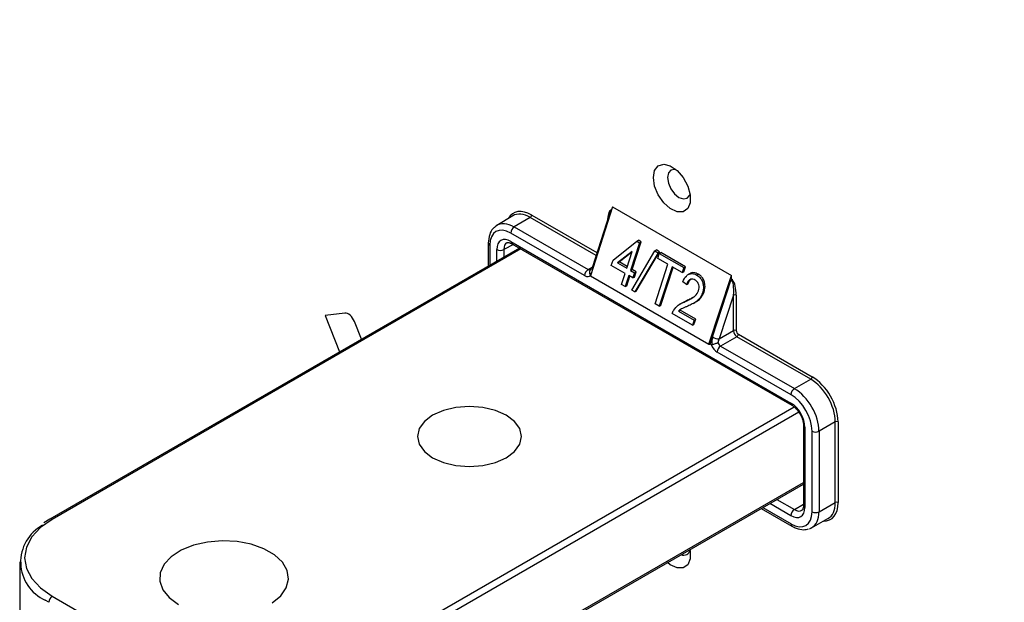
# Paper-space layout 'Sheet1' of a CAD drawing. Header units: millimetres. Extents: x -7 to 413, y -20 to 277.
# Tile 69 of 105: x 287 to 307, y 180 to 191. Entities that reach past the tile are written whole.
import ezdxf

# ---------------------------------------------------------------- set-up
doc = ezdxf.new("R2010")
doc.units = ezdxf.units.MM

psp = doc.layouts.new('Sheet1')

# ---------------------------------------------------------------- linework, layer by layer
at = {"color": 7, "linetype": 'Continuous', "lineweight": 25}
for p, q in [((298.9, 187.614), (298.454, 186.222)), ((298.878, 187.548), (298.877, 187.548)), ((298.877, 187.548), (298.878, 187.548)), ((298.9, 187.614), (301.298, 186.229)), ((296.889, 187.431), (296.566, 187.237)), ((297.242, 187.398), (296.919, 187.205)), ((298.83, 187.451), (298.494, 186.4)), ((298.337, 186.223), (296.849, 187.083)), ((296.919, 187.205), (298.407, 186.345)), ((296.395, 186.878), (296.395, 186.417)), ((296.85, 186.914), (302.499, 183.653)), ((296.871, 186.868), (302.519, 183.607)), ((298.911, 186.537), (299.391, 186.92)), ((299.446, 186.888), (299.264, 186.33)), ((299.295, 186.348), (299.478, 186.906)), ((299.391, 186.92), (299.422, 186.938)), ((299.391, 186.92), (299.446, 186.888)), ((299.478, 186.906), (299.422, 186.938)), ((299.446, 186.888), (299.478, 186.906)), ((297.024, 186.779), (287.55, 181.31)), ((299.296, 186.711), (299.003, 186.481)), ((299.034, 186.499), (299.293, 186.702)), ((299.188, 186.374), (299.296, 186.711)), ((299.288, 185.928), (299.754, 186.724)), ((299.819, 186.686), (299.348, 185.894)), ((299.379, 185.911), (299.85, 186.704)), ((299.754, 186.724), (299.785, 186.742)), ((299.754, 186.724), (299.819, 186.686)), ((299.85, 186.704), (299.785, 186.742)), ((299.811, 186.571), (299.844, 186.672)), ((299.819, 186.686), (299.85, 186.704)), ((299.844, 186.672), (299.875, 186.69)), ((299.844, 186.672), (300.339, 186.386)), ((300.371, 186.404), (299.875, 186.69)), ((298.876, 186.426), (298.911, 186.537)), ((299.003, 186.481), (299.034, 186.499)), ((299.003, 186.481), (299.188, 186.374)), ((299.197, 186.405), (299.034, 186.499)), ((300.015, 186.453), (299.811, 186.571)), ((298.449, 186.333), (298.458, 186.341)), ((299.153, 186.266), (298.876, 186.426)), ((299.264, 186.33), (299.295, 186.348)), ((299.264, 186.33), (299.345, 186.283)), ((299.377, 186.301), (299.295, 186.348)), ((299.345, 186.283), (299.31, 186.176)), ((299.341, 186.193), (299.377, 186.301)), ((299.345, 186.283), (299.377, 186.301)), ((299.76, 185.656), (300.015, 186.453)), ((300.102, 186.403), (299.842, 185.608)), ((299.874, 185.626), (300.124, 186.391)), ((300.306, 186.285), (300.102, 186.403)), ((300.339, 186.386), (300.306, 186.285)), ((300.306, 186.285), (300.338, 186.303)), ((300.338, 186.303), (300.371, 186.404)), ((300.339, 186.386), (300.371, 186.404)), ((298.454, 186.222), (300.844, 184.842)), ((299.083, 186.047), (299.153, 186.266)), ((299.229, 186.223), (299.157, 186.004)), ((299.188, 186.021), (299.25, 186.21)), ((299.31, 186.176), (299.229, 186.223)), ((299.31, 186.176), (299.341, 186.193)), ((300.392, 186.044), (300.318, 186.1)), ((300.455, 186.262), (300.424, 186.244)), ((300.601, 186.234), (300.633, 186.253)), ((300.844, 184.842), (301.298, 186.229)), ((300.917, 184.986), (301.295, 186.143)), ((301.295, 186.143), (301.298, 186.151)), ((301.298, 186.151), (301.298, 186.229)), ((301.32, 186.138), (301.298, 186.151)), ((301.298, 186.151), (301.298, 186.151)), ((301.298, 186.151), (301.318, 186.139)), ((301.318, 186.139), (301.32, 186.138)), ((299.157, 186.004), (299.083, 186.047)), ((299.157, 186.004), (299.188, 186.021)), ((299.348, 185.894), (299.288, 185.928)), ((299.348, 185.894), (299.379, 185.911)), ((300.392, 186.044), (300.424, 186.062)), ((300.715, 185.875), (300.747, 185.892)), ((300.394, 185.718), (300.286, 185.662)), ((300.363, 185.699), (300.394, 185.718)), ((300.526, 185.661), (300.558, 185.679)), ((301.34, 185.83), (301.051, 184.948)), ((301.34, 185.114), (301.34, 185.83)), ((301.396, 185.83), (301.396, 185.114)), ((299.842, 185.608), (299.76, 185.656)), ((299.842, 185.608), (299.874, 185.626)), ((300.231, 185.509), (300.546, 185.328)), ((300.285, 185.664), (300.254, 185.645)), ((300.578, 185.346), (300.263, 185.527)), ((293.501, 185.466), (293.102, 185.42)), ((293.102, 185.42), (293.396, 184.685)), ((293.838, 184.94), (293.695, 185.298)), ((300.511, 185.222), (300.103, 185.458)), ((300.546, 185.328), (300.511, 185.222)), ((300.543, 185.239), (300.578, 185.346)), ((300.546, 185.328), (300.578, 185.346)), ((300.511, 185.222), (300.543, 185.239)), ((301.051, 184.948), (301.34, 185.114)), ((300.87, 184.842), (300.917, 184.986)), ((301.41, 184.992), (301.081, 184.802)), ((302.899, 184.132), (301.41, 184.992)), ((301.438, 185.041), (302.927, 184.181)), ((300.844, 184.842), (300.87, 184.842)), ((300.889, 184.831), (300.87, 184.842)), ((301.081, 184.802), (302.57, 183.943)), ((302.5, 183.82), (301.011, 184.68)), ((302.57, 183.943), (302.899, 184.132)), ((302.752, 183.204), (302.752, 181.584)), ((302.781, 183.163), (302.781, 181.543)), ((303.394, 183.275), (303.065, 183.085)), ((303.394, 181.643), (303.394, 183.275)), ((303.45, 183.275), (303.45, 181.643)), ((302.924, 181.46), (302.924, 183.086)), ((303.065, 183.085), (303.065, 181.459)), ((293.166, 176.483), (302.752, 182.017)), ((301.901, 181.526), (302.52, 181.169)), ((303.065, 181.459), (303.394, 181.643)), ((287.55, 181.31), (287.429, 181.233)), ((302.916, 181.137), (303.246, 181.32)), ((286.944, 180.448), (286.944, 178.978)), ((287.6, 179.754), (290.429, 178.121))]:
    psp.add_line(p, q, dxfattribs=at)
at = {"color": 8, "linetype": 'Continuous', "lineweight": 25}
for p, q in [((298.568, 186.632), (297.242, 187.398)), ((297.27, 187.447), (298.586, 186.687)), ((297.053, 186.763), (287.6, 181.305)), ((296.425, 186.838), (296.425, 186.433)), ((296.567, 186.516), (296.567, 186.75)), ((296.904, 186.849), (296.708, 186.75)), ((296.708, 186.75), (296.708, 186.597)), ((298.407, 186.345), (298.492, 186.396)), ((293.116, 178.121), (302.564, 183.576)), ((302.658, 183.467), (293.187, 177.999)), ((293.187, 176.529), (302.752, 182.051)), ((302.214, 181.707), (302.569, 181.502)), ((301.931, 181.543), (302.5, 181.215)), ((302.498, 181.38), (302.073, 181.626)), ((302.569, 181.502), (302.752, 181.612)), ((287.53, 179.632), (287.461, 179.674))]:
    psp.add_line(p, q, dxfattribs=at)
at = {"color": 7, "linetype": 'Continuous', "lineweight": 25, "flags": 128}
for points in [[(299.724, 188.203), (299.749, 188.344), (299.822, 188.438), (299.932, 188.47), (300.064, 188.437), (300.201, 188.343), (300.324, 188.201), (300.417, 188.03), (300.467, 187.853), (300.467, 187.694), (300.417, 187.575), (300.324, 187.511), (300.201, 187.511), (300.064, 187.575), (299.932, 187.695), (299.822, 187.855), (299.749, 188.032), (299.724, 188.203)], [(300.179, 188.363), (300.152, 188.368), (300.077, 188.353), (300.027, 188.295), (300.009, 188.203)], [(300.009, 188.203), (300.027, 188.09), (300.077, 187.974), (300.152, 187.872), (300.241, 187.801), (300.33, 187.77), (300.405, 187.784), (300.456, 187.842), (300.465, 187.867)], [(300.231, 185.509), (300.251, 185.52), (300.263, 185.527)], [(295.272, 182.55), (295.49, 182.454), (295.743, 182.394), (296.015, 182.373), (296.287, 182.394), (296.54, 182.454), (296.757, 182.55), (296.924, 182.676), (297.029, 182.822), (297.065, 182.979), (297.029, 183.136), (296.924, 183.282), (296.757, 183.408), (296.54, 183.504), (296.287, 183.565), (296.015, 183.585), (295.743, 183.565), (295.49, 183.504), (295.272, 183.408), (295.106, 183.282), (295.001, 183.136), (294.965, 182.979), (295.001, 182.822), (295.106, 182.676), (295.272, 182.55)], [(302.752, 181.584), (302.752, 181.584), (302.752, 181.583)], [(287.6, 181.305), (287.364, 181.139), (287.188, 180.95), (287.08, 180.744), (287.044, 180.53), (287.08, 180.316), (287.188, 180.11), (287.364, 179.921), (287.6, 179.754)], [(292.036, 179.623), (292.209, 179.765), (292.321, 179.927), (292.365, 180.1), (292.338, 180.273), (292.243, 180.439), (292.085, 180.587), (291.871, 180.71), (291.615, 180.802), (291.328, 180.857), (291.027, 180.872), (290.729, 180.847), (290.448, 180.782), (290.201, 180.682), (290, 180.552), (289.857, 180.399), (289.779, 180.23), (289.77, 180.056), (289.831, 179.886), (289.959, 179.728), (290.146, 179.591)], [(300.462, 180.696), (300.467, 180.668), (300.467, 180.509), (300.417, 180.389), (300.324, 180.325), (300.201, 180.325), (300.064, 180.39), (300.008, 180.433)]]:
    psp.add_lwpolyline(points, dxfattribs=at)
at = {"color": 7, "linetype": 'Continuous', "lineweight": 25}
for centre, radius, start, end in [((297.209, 187.45), 0.0616, 302.92, 357.3684), ((297.003, 187.075), 0.154, 122.9173, 177.3709), ((296.638, 186.887), 0.154, 242.6334, 297.0784), ((298.491, 186.216), 0.154, 122.9173, 177.3709), ((301.368, 185.775), 0.0616, 62.6358, 117.0765), ((301.368, 185.059), 0.0616, 62.6358, 117.0765), ((301.06, 185.235), 0.288, 240.0886, 268.1731), ((301.377, 185.043), 0.0616, 302.92, 357.3684), ((301.165, 184.673), 0.154, 122.9173, 177.3709), ((302.865, 184.184), 0.0616, 302.92, 357.3684), ((302.653, 183.813), 0.154, 122.9173, 177.3709), ((303.422, 183.22), 0.0616, 62.6359, 117.0763), ((302.995, 183.222), 0.154, 242.6335, 297.0782), ((303.422, 181.588), 0.0616, 62.6359, 117.0763), ((302.652, 181.373), 0.154, 122.9174, 177.3707), ((302.995, 181.596), 0.154, 242.6335, 297.0782), ((287.808, 180.444), 0.845, 118.3909, 245.75), ((300.339, 180.712), 0.129, 245.9999, 346.3336), ((287.683, 179.625), 0.154, 122.6068, 177.3917)]:
    psp.add_arc(centre, radius, start, end, dxfattribs=at)
at = {"color": 8, "linetype": 'Continuous', "lineweight": 25}
for centre, radius, start, end in [((296.445, 186.883), 0.0493, 185.0753, 246.2628), ((296.899, 186.908), 0.0496, 173.8854, 234.8035), ((298.517, 186.4), 0.0235, 180.4916, 237.0273), ((302.548, 183.648), 0.0498, 173.9855, 233.8364), ((302.802, 183.209), 0.0506, 186.7699, 245.5033), ((302.802, 181.59), 0.0509, 187.7869, 245.4132), ((287.571, 181.265), 0.0499, 54.1308, 114.5734), ((302.549, 181.209), 0.0494, 173.7414, 234.9287)]:
    psp.add_arc(centre, radius, start, end, dxfattribs=at)
at = {"color": 7, "linetype": 'Continuous', "lineweight": 25}
for centre, major_axis, ratio, start_param, end_param in [((282.021, -36.504), (-134.716, 261.509), 0.606737, 5.361693, 5.524843), ((281.88, -36.577), (-134.615, 261.336), 0.606756, 5.361715, 5.524865), ((281.875, -36.694), (-134.553, 261.215), 0.606756, 5.372373, 5.520825), ((297.242, 186.826), (-0.349, 0.607), 0.577332, 5.498405, 6.292411), ((298.872, 187.252), (0.015, 0.278), 0.263515, 0.214014, 1.302049), ((296.849, 186.593), (-0.3, 0.52), 0.577338, 5.497906, 7.068627), ((296.85, 186.587), (-0.2, 0.347), 0.577117, 5.499429, 7.069769), ((298.408, 186.428), (-0.0487, 0.0874), 0.577161, 2.365032, 3.274997), ((298.337, 186.387), (-0.1, 0.173), 0.577338, 2.356314, 3.398466), ((301.269, 185.868), (0.017, 0.277), 0.265333, 4.589416, 6.152283), ((301.297, 185.885), (-0.022, 0.279), 0.345761, 4.486706, 5.819893), ((293.574, 185.284), (-0.1, 0.174), 0.576825, 4.46938, 6.03972), ((301.41, 185.073), (-0.05, 0.0866), 0.57336, 0.785517, 2.356237), ((301.438, 185.09), (-0.03, 0.052), 0.577426, 0.785518, 2.356238), ((301.058, 184.904), (0.016, 0.217), 0.715275, 1.238774, 1.982431), ((301.123, 184.907), (0.066, 0.12), 0.597696, 1.561381, 2.222137), ((301.011, 184.843), (-0.1, 0.173), 0.577426, 1.314086, 2.356238), ((301.082, 184.884), (-0.05, 0.0866), 0.587589, 1.446274, 2.356238), ((302.898, 183.561), (-0.35, 0.606), 0.578006, 3.92711, 5.49783), ((302.927, 183.577), (-0.37, 0.641), 0.577426, 3.92711, 5.49783), ((302.57, 183.371), (-0.35, 0.606), 0.575974, 3.92711, 5.49783), ((302.5, 183.331), (-0.3, 0.52), 0.577426, 3.92711, 5.49783), ((302.498, 183.326), (-0.2, 0.347), 0.577644, 3.928635, 5.498975), ((302.498, 181.707), (-0.2, 0.346), 0.577338, 2.356314, 3.927034), ((302.898, 181.928), (-0.351, 0.606), 0.577332, 3.132367, 3.926535), ((302.5, 181.705), (-0.3, 0.52), 0.577338, 2.356314, 3.927034), ((302.57, 181.745), (-0.349, 0.607), 0.577348, 3.010884, 3.134112)]:
    psp.add_ellipse(centre, major_axis=major_axis, ratio=ratio, start_param=start_param, end_param=end_param, dxfattribs=at)
at = {"color": 8, "linetype": 'Continuous', "lineweight": 25}
for centre, major_axis, ratio, start_param, end_param in [((297.27, 186.842), (-0.37, 0.641), 0.577338, 5.497906, 6.620146), ((298.9, 187.268), (-0.024, 0.28), 0.343295, 6.278201, 7.485727), ((296.92, 186.633), (-0.351, 0.606), 0.577348, 5.49666, 6.333004), ((296.921, 186.627), (-0.154, 0.258), 0.568482, 6.254166, 7.060761), ((298.383, 186.448), (0.014, 0.218), 0.711639, 3.630774, 3.82423), ((302.927, 181.945), (-0.37, 0.641), 0.577338, 2.804632, 3.927034), ((302.569, 181.748), (-0.149, 0.261), 0.577298, 2.359222, 3.164933), ((302.57, 181.745), (-0.349, 0.607), 0.577348, 3.134112, 3.92828)]:
    psp.add_ellipse(centre, major_axis=major_axis, ratio=ratio, start_param=start_param, end_param=end_param, dxfattribs=at)
at = {"color": 7, "linetype": 'Continuous', "lineweight": 25}
for points, knots in [([(296.552, 187.219), (296.531, 187.205), (296.471, 187.168), (296.411, 187.049), (296.401, 186.938), (296.395, 186.878)], [0, 0, 0, 0, 0.203611, 0.571541, 1, 1, 1, 1]), ([(296.772, 186.887), (296.773, 186.888), (296.78, 186.895), (296.803, 186.898), (296.849, 186.877), (296.871, 186.868)], [0, 0, 0, 0, 0.069225, 0.575538, 1, 1, 1, 1]), ([(298.463, 186.345), (298.463, 186.345), (298.456, 186.341), (298.445, 186.331), (298.435, 186.309), (298.434, 186.281), (298.44, 186.261), (298.444, 186.251)], [0, 0, 0, 0, 0.009266, 0.237288, 0.492291, 0.74613, 1, 1, 1, 1]), ([(298.494, 186.4), (298.491, 186.392), (298.483, 186.371), (298.467, 186.348), (298.457, 186.341), (298.453, 186.338)], [0, 0, 0, 0, 0.260567, 0.707419, 1, 1, 1, 1]), ([(300.633, 186.253), (300.602, 186.267), (300.551, 186.289), (300.487, 186.282), (300.463, 186.264), (300.457, 186.26)], [0, 0, 0, 0, 0.5355856, 0.8798992, 1, 1, 1, 1]), ([(298.444, 186.251), (298.446, 186.248), (298.45, 186.24), (298.456, 186.236), (298.459, 186.234)], [0, 0, 0, 0, 0.511993, 1, 1, 1, 1]), ([(300.318, 186.1), (300.339, 186.143), (300.371, 186.208), (300.442, 186.258), (300.504, 186.269), (300.558, 186.257), (300.59, 186.241), (300.601, 186.234)], [0, 0, 0, 0, 0.340849, 0.523109, 0.705494, 0.888214, 1, 1, 1, 1]), ([(300.567, 186.135), (300.552, 186.142), (300.523, 186.156), (300.48, 186.152), (300.443, 186.132), (300.412, 186.094), (300.399, 186.062), (300.392, 186.044)], [0, 0, 0, 0, 0.227286, 0.414681, 0.602408, 0.783941, 1, 1, 1, 1]), ([(300.424, 186.062), (300.434, 186.085), (300.451, 186.124), (300.479, 186.154), (300.493, 186.158), (300.494, 186.159)], [0, 0, 0, 0, 0.597136, 0.963069, 1, 1, 1, 1]), ([(300.637, 185.919), (300.642, 185.938), (300.651, 185.977), (300.643, 186.037), (300.621, 186.088), (300.593, 186.118), (300.574, 186.131), (300.567, 186.135)], [0, 0, 0, 0, 0.2305135, 0.4730319, 0.6831565, 0.888076, 1, 1, 1, 1]), ([(300.601, 186.234), (300.629, 186.215), (300.675, 186.183), (300.717, 186.103), (300.735, 186.021), (300.734, 185.942), (300.721, 185.895), (300.715, 185.875)], [0, 0, 0, 0, 0.272937, 0.461392, 0.649426, 0.851728, 1, 1, 1, 1]), ([(300.747, 185.892), (300.754, 185.923), (300.77, 185.981), (300.762, 186.074), (300.734, 186.155), (300.688, 186.216), (300.651, 186.241), (300.633, 186.253)], [0, 0, 0, 0, 0.222565, 0.424453, 0.626181, 0.820102, 1, 1, 1, 1]), ([(301.295, 186.143), (301.295, 186.143), (301.298, 186.143), (301.306, 186.144), (301.314, 186.141), (301.318, 186.139)], [0, 0, 0, 0, 0.029293, 0.373675, 1, 1, 1, 1]), ([(300.363, 185.699), (300.389, 185.711), (300.442, 185.736), (300.527, 185.782), (300.602, 185.837), (300.628, 185.898), (300.637, 185.919)], [0, 0, 0, 0, 0.253049, 0.512473, 0.838643, 1, 1, 1, 1]), ([(300.715, 185.875), (300.701, 185.841), (300.671, 185.771), (300.594, 185.7), (300.508, 185.65), (300.449, 185.622), (300.42, 185.609)], [0, 0, 0, 0, 0.23796, 0.493368, 0.74524, 1, 1, 1, 1]), ([(300.575, 185.693), (300.588, 185.699), (300.629, 185.719), (300.696, 185.78), (300.729, 185.854), (300.747, 185.892)], [0, 0, 0, 0, 0.1683797, 0.563768, 1, 1, 1, 1]), ([(300.135, 185.527), (300.164, 185.563), (300.211, 185.622), (300.293, 185.669), (300.34, 185.689), (300.363, 185.699)], [0, 0, 0, 0, 0.44911, 0.725746, 1, 1, 1, 1]), ([(300.535, 185.791), (300.517, 185.779), (300.471, 185.752), (300.422, 185.73), (300.394, 185.718)], [0, 0, 0, 0, 0.4048534, 1, 1, 1, 1]), ([(300.103, 185.458), (300.107, 185.469), (300.113, 185.487), (300.124, 185.51), (300.131, 185.521), (300.135, 185.527)], [0, 0, 0, 0, 0.459564, 0.729318, 1, 1, 1, 1]), ([(300.42, 185.609), (300.402, 185.601), (300.367, 185.586), (300.302, 185.56), (300.259, 185.529), (300.231, 185.509)], [0, 0, 0, 0, 0.271725, 0.54363, 1, 1, 1, 1]), ([(300.889, 184.831), (300.893, 184.829), (300.899, 184.826), (300.906, 184.827), (300.91, 184.828)], [0, 0, 0, 0, 0.51669, 1, 1, 1, 1]), ([(301.025, 184.865), (301.025, 184.865), (301.017, 184.863), (300.999, 184.857), (300.968, 184.847), (300.936, 184.836), (300.918, 184.831), (300.91, 184.828)], [0, 0, 0, 0, 0.009266, 0.2372876, 0.4922915, 0.7461312, 1, 1, 1, 1]), ([(302.519, 183.607), (302.534, 183.598), (302.571, 183.573), (302.632, 183.513), (302.667, 183.455), (302.684, 183.428)], [0, 0, 0, 0, 0.253187, 0.648729, 1, 1, 1, 1]), ([(302.684, 183.428), (302.687, 183.423), (302.712, 183.386), (302.738, 183.311), (302.751, 183.241), (302.752, 183.209), (302.752, 183.204)], [0, 0, 0, 0, 0.068003, 0.509184, 0.910913, 1, 1, 1, 1]), ([(302.752, 181.584), (302.751, 181.569), (302.749, 181.531), (302.733, 181.498), (302.724, 181.492), (302.72, 181.49)], [0, 0, 0, 0, 0.268219, 0.671504, 1, 1, 1, 1]), ([(302.52, 181.169), (302.549, 181.154), (302.625, 181.115), (302.742, 181.087), (302.822, 181.108), (302.856, 181.116)], [0, 0, 0, 0, 0.252725, 0.683259, 1, 1, 1, 1])]:
    psp.add_open_spline(points, degree=3, knots=knots, dxfattribs=at)

doc.saveas('drawing.dxf')
